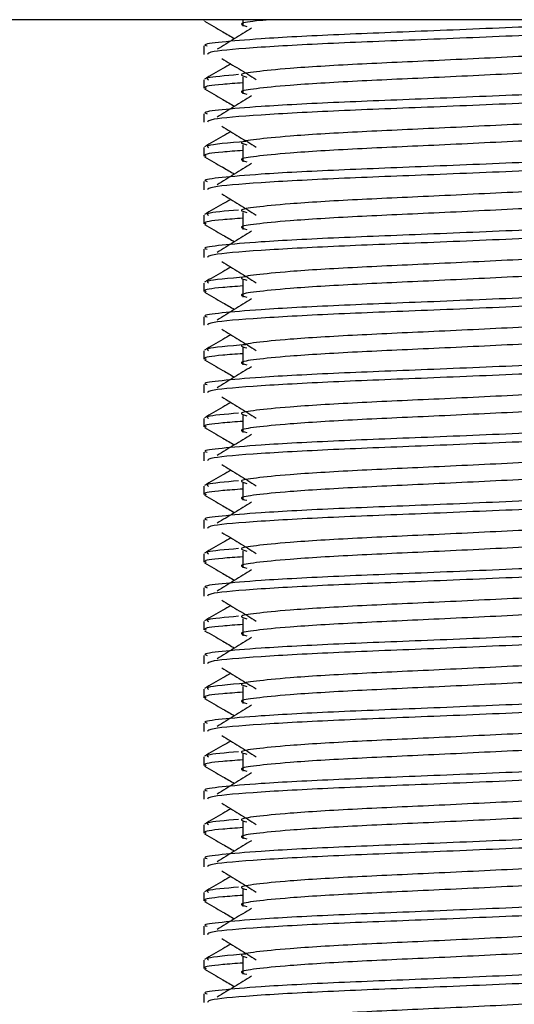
# Model space of a CAD drawing. Header units: millimetres. Extents: x 0 to 420, y 0 to 297.
# Tile 41 of 68: x 280.64 to 282.88, y 154.38 to 158.83. Entities that reach past the tile are written whole.
import ezdxf

# ---------------------------------------------------------------- set-up
doc = ezdxf.new("R2010")
doc.units = ezdxf.units.MM

msp = doc.modelspace()

# ---------------------------------------------------------------- linework, layer by layer
at = {"color": 7, "linetype": 'Continuous', "lineweight": 25}
for p, q in [((289.206, 158.8269), (276.1953, 158.8269)), ((281.4761, 158.8269), (281.4761, 158.8228)), ((281.6524, 158.8269), (281.6524, 158.7971)), ((281.4761, 158.708), (281.4761, 158.6698)), ((281.4761, 158.5548), (281.4761, 158.5167)), ((281.6524, 158.5675), (281.6524, 158.491)), ((281.4761, 158.4018), (281.4761, 158.3637)), ((281.6524, 158.2614), (281.6524, 158.1848)), ((281.4761, 158.2487), (281.4761, 158.2105)), ((281.4761, 158.0957), (281.4761, 158.0575)), ((281.6524, 157.9552), (281.6524, 157.8787)), ((281.4761, 157.9426), (281.4761, 157.9044)), ((281.4761, 157.7896), (281.4761, 157.7514)), ((281.4761, 157.6364), (281.4761, 157.5983)), ((281.6524, 157.6491), (281.6524, 157.5726)), ((281.4761, 157.4834), (281.4761, 157.4453)), ((281.4761, 157.3303), (281.4761, 157.2921)), ((281.6524, 157.343), (281.6524, 157.2664)), ((281.4761, 157.1773), (281.4761, 157.1391)), ((281.4761, 157.0242), (281.4761, 156.986)), ((281.6524, 157.0368), (281.6524, 156.9603)), ((281.4761, 156.8712), (281.4761, 156.833)), ((281.4761, 156.718), (281.4761, 156.6799)), ((281.6524, 156.7307), (281.6524, 156.6542)), ((281.4761, 156.565), (281.4761, 156.5269)), ((281.4761, 156.4119), (281.4761, 156.3737)), ((281.6524, 156.4246), (281.6524, 156.348)), ((281.4761, 156.2589), (281.4761, 156.2207)), ((281.4761, 156.1058), (281.4761, 156.0676)), ((281.6524, 156.1184), (281.6524, 156.0419)), ((281.4761, 155.9527), (281.4761, 155.9146)), ((281.6524, 155.8123), (281.6524, 155.7358)), ((281.4761, 155.7996), (281.4761, 155.7615)), ((281.4761, 155.6466), (281.4761, 155.6085)), ((281.6524, 155.5062), (281.6524, 155.4296)), ((281.4761, 155.4935), (281.4761, 155.4553)), ((281.4761, 155.3405), (281.4761, 155.3023)), ((281.4761, 155.1874), (281.4761, 155.1492)), ((281.6524, 155.2), (281.6524, 155.1235)), ((281.4761, 155.0343), (281.4761, 154.9962)), ((281.4761, 154.8812), (281.4761, 154.8431)), ((281.6524, 154.8939), (281.6524, 154.8174)), ((281.4761, 154.7282), (281.4761, 154.6901)), ((281.4761, 154.5751), (281.4761, 154.5369)), ((281.6524, 154.5878), (281.6524, 154.5112)), ((281.4761, 154.4221), (281.4761, 154.3839))]:
    msp.add_line(p, q, dxfattribs=at)
for points, knots in [([(283.6283, 158.8269), (283.5586, 158.8227), (283.389, 158.8124), (282.9869, 158.7965), (282.5173, 158.7762), (282.0694, 158.7593), (281.7373, 158.7419), (281.5511, 158.7253), (281.4661, 158.7153), (281.4866, 158.7093), (281.4914, 158.708)], [0, 0, 0, 0, 0.107555, 0.261631, 0.420083, 0.572451, 0.728645, 0.848713, 0.964716, 1, 1, 1, 1]), ([(281.479, 158.8197), (281.5067, 158.8037), (281.5519, 158.7776), (281.597, 158.7514), (281.6145, 158.7413)], [0, 0, 0, 0, 0.61317, 1, 1, 1, 1]), ([(283.9106, 158.8195), (283.9096, 158.8176), (283.9057, 158.8097), (283.7475, 158.7938), (283.4239, 158.776), (282.9895, 158.7582), (282.5171, 158.738), (282.0679, 158.7211), (281.7145, 158.7021), (281.5014, 158.684), (281.4948, 158.674), (281.492, 158.6698)], [0, 0, 0, 0, 0.039912, 0.166158, 0.289058, 0.411836, 0.5381, 0.659517, 0.783982, 0.909693, 1, 1, 1, 1]), ([(281.7729, 158.8269), (281.752, 158.8249), (281.679, 158.8182), (281.6289, 158.8088), (281.6575, 158.8005), (281.6702, 158.7968)], [0, 0, 0, 0, 0.182373, 0.635978, 1, 1, 1, 1]), ([(281.6919, 158.7888), (281.6658, 158.7728), (281.6137, 158.7408), (281.5616, 158.7089), (281.5355, 158.6929)], [0, 0, 0, 0, 0.49999, 1, 1, 1, 1]), ([(283.7407, 158.7233), (283.742, 158.7216), (283.7476, 158.7139), (283.6034, 158.6982), (283.3266, 158.6803), (282.9503, 158.6625), (282.5417, 158.6423), (282.1547, 158.6254), (281.8686, 158.608), (281.7038, 158.5914), (281.6269, 158.5792), (281.6569, 158.5709), (281.6703, 158.5672)], [0, 0, 0, 0, 0.0351066, 0.1561349, 0.2739528, 0.3916527, 0.5126988, 0.6290926, 0.7484115, 0.8401345, 0.9287498, 1, 1, 1, 1]), ([(281.5977, 158.6269), (281.5856, 158.6199), (281.5459, 158.5969), (281.5061, 158.5739), (281.4784, 158.5579)], [0, 0, 0, 0, 0.303338, 1, 1, 1, 1]), ([(281.5567, 158.652), (281.5828, 158.636), (281.635, 158.604), (281.6871, 158.5721), (281.7131, 158.5561)], [0, 0, 0, 0, 0.5000113, 1, 1, 1, 1]), ([(283.7412, 158.6506), (283.7445, 158.6477), (283.7546, 158.6388), (283.6056, 158.6217), (283.3261, 158.6038), (282.9505, 158.586), (282.5416, 158.5658), (282.1547, 158.5488), (281.8686, 158.5315), (281.7038, 158.5148), (281.6269, 158.5026), (281.6569, 158.4944), (281.6702, 158.4907)], [0, 0, 0, 0, 0.059132, 0.177163, 0.292064, 0.406849, 0.524898, 0.638409, 0.754774, 0.844226, 0.930647, 1, 1, 1, 1]), ([(281.6324, 158.5785), (281.5725, 158.5733), (281.4773, 158.5652), (281.4919, 158.5576), (281.4973, 158.5548)], [0, 0, 0, 0, 0.629852, 1, 1, 1, 1]), ([(283.904, 158.5548), (283.9078, 158.5519), (283.9193, 158.5431), (283.7471, 158.526), (283.424, 158.5081), (282.9896, 158.4903), (282.5166, 158.4701), (282.0696, 158.4532), (281.7372, 158.4358), (281.5511, 158.4192), (281.4661, 158.4091), (281.4866, 158.4032), (281.4914, 158.4018)], [0, 0, 0, 0, 0.0610772, 0.1845123, 0.3046768, 0.4247211, 0.5481742, 0.6668878, 0.7885815, 0.8821287, 0.9725098, 1, 1, 1, 1]), ([(281.6524, 158.5414), (281.6198, 158.539), (281.5198, 158.5317), (281.472, 158.5239), (281.4836, 158.518), (281.4863, 158.5167)], [0, 0, 0, 0, 0.270543, 0.831179, 1, 1, 1, 1]), ([(281.479, 158.5136), (281.5067, 158.4976), (281.5519, 158.4714), (281.597, 158.4453), (281.6145, 158.4352)], [0, 0, 0, 0, 0.61317, 1, 1, 1, 1]), ([(283.9106, 158.5134), (283.9096, 158.5115), (283.9057, 158.5036), (283.7475, 158.4877), (283.4239, 158.4699), (282.9895, 158.452), (282.5171, 158.4318), (282.0679, 158.4149), (281.7145, 158.396), (281.5014, 158.3779), (281.4948, 158.3679), (281.492, 158.3637)], [0, 0, 0, 0, 0.039912, 0.166158, 0.289058, 0.411836, 0.5381, 0.659517, 0.783982, 0.909693, 1, 1, 1, 1]), ([(281.6919, 158.4826), (281.6658, 158.4666), (281.6137, 158.4347), (281.5616, 158.4027), (281.5355, 158.3868)], [0, 0, 0, 0, 0.49999, 1, 1, 1, 1]), ([(283.7407, 158.4172), (283.742, 158.4155), (283.7476, 158.4078), (283.6034, 158.392), (283.3266, 158.3742), (282.9503, 158.3564), (282.5417, 158.3362), (282.1547, 158.3192), (281.8686, 158.3019), (281.7038, 158.2852), (281.6269, 158.273), (281.6569, 158.2648), (281.6703, 158.2611)], [0, 0, 0, 0, 0.0351066, 0.1561349, 0.2739528, 0.3916527, 0.5126988, 0.6290926, 0.7484115, 0.8401345, 0.9287498, 1, 1, 1, 1]), ([(281.5567, 158.3459), (281.5828, 158.3299), (281.635, 158.2979), (281.6871, 158.266), (281.7131, 158.25)], [0, 0, 0, 0, 0.5000113, 1, 1, 1, 1]), ([(281.5977, 158.3208), (281.5856, 158.3138), (281.5459, 158.2908), (281.5061, 158.2678), (281.4784, 158.2518)], [0, 0, 0, 0, 0.303338, 1, 1, 1, 1]), ([(283.7412, 158.3445), (283.7445, 158.3415), (283.7546, 158.3326), (283.6056, 158.3155), (283.3261, 158.2977), (282.9505, 158.2798), (282.5416, 158.2596), (282.1547, 158.2427), (281.8686, 158.2253), (281.7038, 158.2087), (281.6269, 158.1965), (281.6569, 158.1882), (281.6702, 158.1846)], [0, 0, 0, 0, 0.059132, 0.177163, 0.292064, 0.406849, 0.524898, 0.638409, 0.754774, 0.844226, 0.930647, 1, 1, 1, 1]), ([(281.6656, 158.276), (281.5896, 158.2696), (281.4778, 158.2602), (281.4926, 158.2515), (281.4973, 158.2487)], [0, 0, 0, 0, 0.678995, 1, 1, 1, 1]), ([(283.904, 158.2487), (283.9078, 158.2458), (283.9193, 158.2369), (283.7471, 158.2199), (283.424, 158.202), (282.9896, 158.1842), (282.5166, 158.164), (282.0696, 158.147), (281.7372, 158.1297), (281.5511, 158.113), (281.4661, 158.103), (281.4866, 158.0971), (281.4914, 158.0957)], [0, 0, 0, 0, 0.061077, 0.184512, 0.304677, 0.424721, 0.548174, 0.666888, 0.788581, 0.882129, 0.97251, 1, 1, 1, 1]), ([(281.6524, 158.2353), (281.6198, 158.2329), (281.5198, 158.2256), (281.472, 158.2178), (281.4836, 158.2119), (281.4863, 158.2105)], [0, 0, 0, 0, 0.270543, 0.831179, 1, 1, 1, 1]), ([(281.479, 158.2075), (281.5067, 158.1914), (281.5519, 158.1653), (281.597, 158.1392), (281.6145, 158.129)], [0, 0, 0, 0, 0.61317, 1, 1, 1, 1]), ([(283.9106, 158.2073), (283.9096, 158.2054), (283.9057, 158.1974), (283.7475, 158.1816), (283.4239, 158.1637), (282.9895, 158.1459), (282.5171, 158.1257), (282.0679, 158.1088), (281.7145, 158.0898), (281.5014, 158.0718), (281.4948, 158.0617), (281.492, 158.0575)], [0, 0, 0, 0, 0.039912, 0.166158, 0.289058, 0.411836, 0.5381, 0.659517, 0.783982, 0.909693, 1, 1, 1, 1]), ([(281.6919, 158.1765), (281.6658, 158.1605), (281.6137, 158.1286), (281.5616, 158.0966), (281.5355, 158.0806)], [0, 0, 0, 0, 0.49999, 1, 1, 1, 1]), ([(283.7407, 158.1111), (283.742, 158.1093), (283.7476, 158.1017), (283.6034, 158.0859), (283.3266, 158.0681), (282.9503, 158.0502), (282.5417, 158.03), (282.1547, 158.0131), (281.8686, 157.9957), (281.7038, 157.9791), (281.6269, 157.9669), (281.6569, 157.9586), (281.6703, 157.955)], [0, 0, 0, 0, 0.0351066, 0.1561349, 0.2739528, 0.3916527, 0.5126988, 0.6290926, 0.7484115, 0.8401345, 0.9287498, 1, 1, 1, 1]), ([(281.5567, 158.0397), (281.5828, 158.0237), (281.635, 157.9918), (281.6871, 157.9598), (281.7131, 157.9438)], [0, 0, 0, 0, 0.500011, 1, 1, 1, 1]), ([(283.7412, 158.0384), (283.7445, 158.0354), (283.7546, 158.0265), (283.6056, 158.0094), (283.3261, 157.9915), (282.9505, 157.9737), (282.5416, 157.9535), (282.1547, 157.9366), (281.8686, 157.9192), (281.7038, 157.9026), (281.6269, 157.8904), (281.6569, 157.8821), (281.6702, 157.8784)], [0, 0, 0, 0, 0.059132, 0.177163, 0.292064, 0.406849, 0.524898, 0.638409, 0.754774, 0.844226, 0.930647, 1, 1, 1, 1]), ([(281.5977, 158.0146), (281.5856, 158.0076), (281.5459, 157.9846), (281.5061, 157.9616), (281.4784, 157.9456)], [0, 0, 0, 0, 0.3033381, 1, 1, 1, 1]), ([(281.6324, 157.9662), (281.5725, 157.9611), (281.4773, 157.9529), (281.4919, 157.9454), (281.4973, 157.9426)], [0, 0, 0, 0, 0.629852, 1, 1, 1, 1]), ([(283.904, 157.9426), (283.9078, 157.9396), (283.9193, 157.9308), (283.7471, 157.9137), (283.424, 157.8959), (282.9896, 157.878), (282.5166, 157.8578), (282.0696, 157.8409), (281.7372, 157.8235), (281.5511, 157.8069), (281.4661, 157.7969), (281.4866, 157.7909), (281.4914, 157.7896)], [0, 0, 0, 0, 0.0610772, 0.1845123, 0.3046768, 0.4247211, 0.5481742, 0.6668878, 0.7885815, 0.8821287, 0.9725098, 1, 1, 1, 1]), ([(281.479, 157.9013), (281.5067, 157.8853), (281.5519, 157.8592), (281.597, 157.833), (281.6145, 157.8229)], [0, 0, 0, 0, 0.61317, 1, 1, 1, 1]), ([(281.6524, 157.9291), (281.6198, 157.9268), (281.5198, 157.9194), (281.472, 157.9117), (281.4836, 157.9058), (281.4863, 157.9044)], [0, 0, 0, 0, 0.270543, 0.831179, 1, 1, 1, 1]), ([(283.9106, 157.9011), (283.9096, 157.8992), (283.9057, 157.8913), (283.7475, 157.8754), (283.4239, 157.8576), (282.9895, 157.8398), (282.5171, 157.8196), (282.0679, 157.8026), (281.7145, 157.7837), (281.5014, 157.7656), (281.4948, 157.7556), (281.492, 157.7514)], [0, 0, 0, 0, 0.039912, 0.166158, 0.289058, 0.411836, 0.5381, 0.659517, 0.783982, 0.909693, 1, 1, 1, 1]), ([(281.6919, 157.8704), (281.6658, 157.8544), (281.6137, 157.8224), (281.5616, 157.7905), (281.5355, 157.7745)], [0, 0, 0, 0, 0.49999, 1, 1, 1, 1]), ([(283.7407, 157.8049), (283.742, 157.8032), (283.7476, 157.7955), (283.6034, 157.7798), (283.3266, 157.7619), (282.9503, 157.7441), (282.5417, 157.7239), (282.1547, 157.707), (281.8686, 157.6896), (281.7038, 157.673), (281.6269, 157.6608), (281.6569, 157.6525), (281.6703, 157.6488)], [0, 0, 0, 0, 0.0351066, 0.1561349, 0.2739528, 0.3916527, 0.5126988, 0.6290926, 0.7484115, 0.8401345, 0.9287498, 1, 1, 1, 1]), ([(281.5567, 157.7336), (281.5828, 157.7176), (281.635, 157.6856), (281.6871, 157.6537), (281.7131, 157.6377)], [0, 0, 0, 0, 0.5000113, 1, 1, 1, 1]), ([(283.7412, 157.7322), (283.7445, 157.7293), (283.7546, 157.7204), (283.6056, 157.7033), (283.3261, 157.6854), (282.9505, 157.6676), (282.5416, 157.6474), (282.1547, 157.6304), (281.8686, 157.6131), (281.7038, 157.5964), (281.6269, 157.5842), (281.6569, 157.576), (281.6702, 157.5723)], [0, 0, 0, 0, 0.059132, 0.177163, 0.292064, 0.406849, 0.524898, 0.638409, 0.754774, 0.844226, 0.930647, 1, 1, 1, 1]), ([(281.5977, 157.7085), (281.5856, 157.7015), (281.5459, 157.6785), (281.5061, 157.6555), (281.4784, 157.6395)], [0, 0, 0, 0, 0.303338, 1, 1, 1, 1]), ([(283.904, 157.6364), (283.9078, 157.6335), (283.9193, 157.6247), (283.7471, 157.6076), (283.424, 157.5897), (282.9896, 157.5719), (282.5166, 157.5517), (282.0696, 157.5348), (281.7372, 157.5174), (281.5511, 157.5008), (281.4661, 157.4907), (281.4866, 157.4848), (281.4914, 157.4834)], [0, 0, 0, 0, 0.0610772, 0.1845123, 0.3046768, 0.4247211, 0.5481742, 0.6668878, 0.7885815, 0.8821287, 0.9725098, 1, 1, 1, 1]), ([(281.6656, 157.6638), (281.5896, 157.6574), (281.4778, 157.6479), (281.4926, 157.6392), (281.4973, 157.6364)], [0, 0, 0, 0, 0.678995, 1, 1, 1, 1]), ([(281.479, 157.5952), (281.5067, 157.5792), (281.5519, 157.553), (281.597, 157.5269), (281.6145, 157.5168)], [0, 0, 0, 0, 0.61317, 1, 1, 1, 1]), ([(281.6524, 157.623), (281.6198, 157.6206), (281.5198, 157.6133), (281.472, 157.6055), (281.4836, 157.5996), (281.4863, 157.5983)], [0, 0, 0, 0, 0.270543, 0.831179, 1, 1, 1, 1]), ([(283.9106, 157.595), (283.9096, 157.5931), (283.9057, 157.5852), (283.7475, 157.5693), (283.4239, 157.5515), (282.9895, 157.5336), (282.5171, 157.5134), (282.0679, 157.4965), (281.7145, 157.4776), (281.5014, 157.4595), (281.4948, 157.4495), (281.492, 157.4453)], [0, 0, 0, 0, 0.039912, 0.166158, 0.289058, 0.411836, 0.5381, 0.659517, 0.783982, 0.909693, 1, 1, 1, 1]), ([(281.6919, 157.5642), (281.6658, 157.5482), (281.6137, 157.5163), (281.5616, 157.4843), (281.5355, 157.4684)], [0, 0, 0, 0, 0.49999, 1, 1, 1, 1]), ([(283.7407, 157.4988), (283.742, 157.4971), (283.7476, 157.4894), (283.6034, 157.4736), (283.3266, 157.4558), (282.9503, 157.438), (282.5417, 157.4178), (282.1547, 157.4008), (281.8686, 157.3835), (281.7038, 157.3668), (281.6269, 157.3546), (281.6569, 157.3464), (281.6703, 157.3427)], [0, 0, 0, 0, 0.0351066, 0.1561349, 0.2739528, 0.3916527, 0.5126988, 0.6290926, 0.7484115, 0.8401345, 0.9287498, 1, 1, 1, 1]), ([(281.5567, 157.4274), (281.5828, 157.4115), (281.635, 157.3795), (281.6871, 157.3475), (281.7131, 157.3316)], [0, 0, 0, 0, 0.500011, 1, 1, 1, 1]), ([(283.7412, 157.4261), (283.7445, 157.4231), (283.7546, 157.4142), (283.6056, 157.3971), (283.3261, 157.3793), (282.9505, 157.3614), (282.5416, 157.3412), (282.1547, 157.3243), (281.8686, 157.3069), (281.7038, 157.2903), (281.6269, 157.2781), (281.6569, 157.2698), (281.6702, 157.2662)], [0, 0, 0, 0, 0.059132, 0.177163, 0.292064, 0.406849, 0.524898, 0.638409, 0.754774, 0.844226, 0.930647, 1, 1, 1, 1]), ([(281.5977, 157.4024), (281.5856, 157.3954), (281.5459, 157.3724), (281.5061, 157.3494), (281.4784, 157.3334)], [0, 0, 0, 0, 0.3033381, 1, 1, 1, 1]), ([(283.904, 157.3303), (283.9078, 157.3274), (283.9193, 157.3185), (283.7471, 157.3015), (283.424, 157.2836), (282.9896, 157.2658), (282.5166, 157.2456), (282.0696, 157.2286), (281.7372, 157.2113), (281.5511, 157.1946), (281.4661, 157.1846), (281.4866, 157.1787), (281.4914, 157.1773)], [0, 0, 0, 0, 0.0610772, 0.1845123, 0.3046768, 0.4247211, 0.5481742, 0.6668878, 0.7885815, 0.8821287, 0.9725098, 1, 1, 1, 1]), ([(281.6656, 157.3576), (281.5896, 157.3512), (281.4778, 157.3418), (281.4926, 157.3331), (281.4973, 157.3303)], [0, 0, 0, 0, 0.678995, 1, 1, 1, 1]), ([(281.479, 157.2891), (281.5067, 157.273), (281.5519, 157.2469), (281.597, 157.2208), (281.6145, 157.2106)], [0, 0, 0, 0, 0.61317, 1, 1, 1, 1]), ([(281.6524, 157.3169), (281.6198, 157.3145), (281.5198, 157.3072), (281.472, 157.2994), (281.4836, 157.2935), (281.4863, 157.2921)], [0, 0, 0, 0, 0.270543, 0.831179, 1, 1, 1, 1]), ([(283.9106, 157.2888), (283.9096, 157.287), (283.9057, 157.279), (283.7475, 157.2632), (283.4239, 157.2453), (282.9895, 157.2275), (282.5171, 157.2073), (282.0679, 157.1904), (281.7145, 157.1714), (281.5014, 157.1534), (281.4948, 157.1433), (281.492, 157.1391)], [0, 0, 0, 0, 0.039912, 0.166158, 0.289058, 0.411836, 0.5381, 0.659517, 0.783982, 0.909693, 1, 1, 1, 1]), ([(281.6919, 157.2581), (281.6658, 157.2421), (281.6137, 157.2102), (281.5616, 157.1782), (281.5355, 157.1622)], [0, 0, 0, 0, 0.49999, 1, 1, 1, 1]), ([(283.7407, 157.1927), (283.742, 157.1909), (283.7476, 157.1832), (283.6034, 157.1675), (283.3266, 157.1497), (282.9503, 157.1318), (282.5417, 157.1116), (282.1547, 157.0947), (281.8686, 157.0773), (281.7038, 157.0607), (281.6269, 157.0485), (281.6569, 157.0402), (281.6703, 157.0366)], [0, 0, 0, 0, 0.0351066, 0.1561349, 0.2739528, 0.3916527, 0.5126988, 0.6290926, 0.7484115, 0.8401345, 0.9287498, 1, 1, 1, 1]), ([(281.5567, 157.1213), (281.5828, 157.1053), (281.635, 157.0734), (281.6871, 157.0414), (281.7131, 157.0254)], [0, 0, 0, 0, 0.500011, 1, 1, 1, 1]), ([(283.7412, 157.12), (283.7445, 157.117), (283.7546, 157.1081), (283.6056, 157.091), (283.3261, 157.0731), (282.9505, 157.0553), (282.5416, 157.0351), (282.1547, 157.0182), (281.8686, 157.0008), (281.7038, 156.9842), (281.6269, 156.972), (281.6569, 156.9637), (281.6702, 156.96)], [0, 0, 0, 0, 0.059132, 0.177163, 0.292064, 0.406849, 0.524898, 0.638409, 0.754774, 0.844226, 0.930647, 1, 1, 1, 1]), ([(281.5977, 157.0962), (281.5856, 157.0892), (281.5459, 157.0662), (281.5061, 157.0432), (281.4784, 157.0272)], [0, 0, 0, 0, 0.3033381, 1, 1, 1, 1]), ([(283.904, 157.0242), (283.9078, 157.0212), (283.9193, 157.0124), (283.7471, 156.9953), (283.424, 156.9775), (282.9896, 156.9596), (282.5166, 156.9394), (282.0696, 156.9225), (281.7372, 156.9051), (281.5511, 156.8885), (281.4661, 156.8785), (281.4866, 156.8725), (281.4914, 156.8712)], [0, 0, 0, 0, 0.061077, 0.184512, 0.304677, 0.424721, 0.548174, 0.666888, 0.788581, 0.882129, 0.97251, 1, 1, 1, 1]), ([(281.6524, 157.0107), (281.6198, 157.0084), (281.5198, 157.001), (281.472, 156.9933), (281.4836, 156.9874), (281.4863, 156.986)], [0, 0, 0, 0, 0.2705432, 0.831179, 1, 1, 1, 1]), ([(281.6324, 157.0478), (281.5725, 157.0427), (281.4773, 157.0345), (281.4919, 157.027), (281.4973, 157.0242)], [0, 0, 0, 0, 0.629852, 1, 1, 1, 1]), ([(281.479, 156.9829), (281.5067, 156.9669), (281.5519, 156.9408), (281.597, 156.9146), (281.6145, 156.9045)], [0, 0, 0, 0, 0.61317, 1, 1, 1, 1]), ([(283.9106, 156.9827), (283.9096, 156.9808), (283.9057, 156.9729), (283.7475, 156.957), (283.4239, 156.9392), (282.9895, 156.9214), (282.5171, 156.9012), (282.0679, 156.8842), (281.7145, 156.8653), (281.5014, 156.8472), (281.4948, 156.8372), (281.492, 156.833)], [0, 0, 0, 0, 0.039912, 0.166158, 0.289058, 0.411836, 0.5381, 0.659517, 0.783982, 0.909693, 1, 1, 1, 1]), ([(281.6919, 156.952), (281.6658, 156.936), (281.6137, 156.904), (281.5616, 156.8721), (281.5355, 156.8561)], [0, 0, 0, 0, 0.49999, 1, 1, 1, 1]), ([(283.7407, 156.8865), (283.742, 156.8848), (283.7476, 156.8771), (283.6034, 156.8614), (283.3266, 156.8435), (282.9503, 156.8257), (282.5417, 156.8055), (282.1547, 156.7886), (281.8686, 156.7712), (281.7038, 156.7546), (281.6269, 156.7423), (281.6569, 156.7341), (281.6703, 156.7304)], [0, 0, 0, 0, 0.0351066, 0.1561349, 0.2739528, 0.3916527, 0.5126988, 0.6290926, 0.7484115, 0.8401345, 0.9287498, 1, 1, 1, 1]), ([(281.5977, 156.7901), (281.5856, 156.7831), (281.5459, 156.7601), (281.5061, 156.7371), (281.4784, 156.7211)], [0, 0, 0, 0, 0.303338, 1, 1, 1, 1]), ([(281.5567, 156.8152), (281.5828, 156.7992), (281.635, 156.7672), (281.6871, 156.7353), (281.7131, 156.7193)], [0, 0, 0, 0, 0.500011, 1, 1, 1, 1]), ([(283.7412, 156.8138), (283.7445, 156.8109), (283.7546, 156.802), (283.6056, 156.7849), (283.3261, 156.767), (282.9505, 156.7492), (282.5416, 156.729), (282.1547, 156.712), (281.8686, 156.6947), (281.7038, 156.678), (281.6269, 156.6658), (281.6569, 156.6576), (281.6702, 156.6539)], [0, 0, 0, 0, 0.059132, 0.177163, 0.292064, 0.406849, 0.524898, 0.638409, 0.754774, 0.844226, 0.930647, 1, 1, 1, 1]), ([(283.904, 156.718), (283.9078, 156.7151), (283.9193, 156.7062), (283.7471, 156.6892), (283.424, 156.6713), (282.9896, 156.6535), (282.5166, 156.6333), (282.0696, 156.6164), (281.7372, 156.599), (281.5511, 156.5824), (281.4661, 156.5723), (281.4866, 156.5664), (281.4914, 156.565)], [0, 0, 0, 0, 0.0610772, 0.1845123, 0.3046768, 0.4247211, 0.5481742, 0.6668878, 0.7885815, 0.8821287, 0.9725098, 1, 1, 1, 1]), ([(281.6524, 156.7046), (281.6198, 156.7022), (281.5198, 156.6949), (281.472, 156.6871), (281.4836, 156.6812), (281.4863, 156.6799)], [0, 0, 0, 0, 0.270543, 0.831179, 1, 1, 1, 1]), ([(281.6324, 156.7417), (281.5725, 156.7365), (281.4773, 156.7284), (281.4919, 156.7208), (281.4973, 156.718)], [0, 0, 0, 0, 0.629852, 1, 1, 1, 1]), ([(281.479, 156.6768), (281.5067, 156.6608), (281.5519, 156.6346), (281.597, 156.6085), (281.6145, 156.5984)], [0, 0, 0, 0, 0.61317, 1, 1, 1, 1]), ([(283.9106, 156.6766), (283.9096, 156.6747), (283.9057, 156.6668), (283.7475, 156.6509), (283.4239, 156.6331), (282.9895, 156.6152), (282.5171, 156.595), (282.0679, 156.5781), (281.7145, 156.5592), (281.5014, 156.5411), (281.4948, 156.5311), (281.492, 156.5269)], [0, 0, 0, 0, 0.0399117, 0.1661575, 0.2890582, 0.4118359, 0.5381002, 0.6595169, 0.7839817, 0.9096926, 1, 1, 1, 1]), ([(281.6919, 156.6458), (281.6658, 156.6298), (281.6137, 156.5979), (281.5616, 156.5659), (281.5355, 156.55)], [0, 0, 0, 0, 0.49999, 1, 1, 1, 1]), ([(283.7407, 156.5804), (283.742, 156.5787), (283.7476, 156.571), (283.6034, 156.5552), (283.3266, 156.5374), (282.9503, 156.5196), (282.5417, 156.4994), (282.1547, 156.4824), (281.8686, 156.4651), (281.7038, 156.4484), (281.6269, 156.4362), (281.6569, 156.428), (281.6703, 156.4243)], [0, 0, 0, 0, 0.0351066, 0.1561349, 0.2739528, 0.3916527, 0.5126988, 0.6290926, 0.7484115, 0.8401345, 0.9287498, 1, 1, 1, 1]), ([(281.5977, 156.484), (281.5856, 156.477), (281.5459, 156.454), (281.5061, 156.431), (281.4784, 156.415)], [0, 0, 0, 0, 0.3033381, 1, 1, 1, 1]), ([(281.5567, 156.509), (281.5828, 156.4931), (281.635, 156.4611), (281.6871, 156.4291), (281.7131, 156.4132)], [0, 0, 0, 0, 0.500011, 1, 1, 1, 1]), ([(283.7412, 156.5077), (283.7445, 156.5047), (283.7546, 156.4958), (283.6056, 156.4787), (283.3261, 156.4609), (282.9505, 156.443), (282.5416, 156.4228), (282.1547, 156.4059), (281.8686, 156.3885), (281.7038, 156.3719), (281.6269, 156.3597), (281.6569, 156.3514), (281.6702, 156.3478)], [0, 0, 0, 0, 0.059132, 0.177163, 0.292064, 0.406849, 0.524898, 0.638409, 0.754774, 0.844226, 0.930647, 1, 1, 1, 1]), ([(281.6324, 156.4355), (281.5725, 156.4304), (281.4773, 156.4222), (281.4919, 156.4147), (281.4973, 156.4119)], [0, 0, 0, 0, 0.629852, 1, 1, 1, 1]), ([(283.904, 156.4119), (283.9078, 156.409), (283.9193, 156.4001), (283.7471, 156.3831), (283.424, 156.3652), (282.9896, 156.3474), (282.5166, 156.3272), (282.0696, 156.3102), (281.7372, 156.2929), (281.5511, 156.2762), (281.4661, 156.2662), (281.4866, 156.2603), (281.4914, 156.2589)], [0, 0, 0, 0, 0.061077, 0.184512, 0.304677, 0.424721, 0.548174, 0.666888, 0.788581, 0.882129, 0.97251, 1, 1, 1, 1]), ([(281.6524, 156.3985), (281.6198, 156.3961), (281.5198, 156.3888), (281.472, 156.381), (281.4836, 156.3751), (281.4863, 156.3737)], [0, 0, 0, 0, 0.270543, 0.831179, 1, 1, 1, 1]), ([(281.479, 156.3707), (281.5067, 156.3546), (281.5519, 156.3285), (281.597, 156.3024), (281.6145, 156.2922)], [0, 0, 0, 0, 0.61317, 1, 1, 1, 1]), ([(283.9106, 156.3704), (283.9096, 156.3685), (283.9057, 156.3606), (283.7475, 156.3448), (283.4239, 156.3269), (282.9895, 156.3091), (282.5171, 156.2889), (282.0679, 156.272), (281.7145, 156.253), (281.5014, 156.235), (281.4948, 156.2249), (281.492, 156.2207)], [0, 0, 0, 0, 0.039912, 0.166158, 0.289058, 0.411836, 0.5381, 0.659517, 0.783982, 0.909693, 1, 1, 1, 1]), ([(281.6919, 156.3397), (281.6658, 156.3237), (281.6137, 156.2918), (281.5616, 156.2598), (281.5355, 156.2438)], [0, 0, 0, 0, 0.49999, 1, 1, 1, 1]), ([(283.7407, 156.2743), (283.742, 156.2725), (283.7476, 156.2648), (283.6034, 156.2491), (283.3266, 156.2313), (282.9503, 156.2134), (282.5417, 156.1932), (282.1547, 156.1763), (281.8686, 156.1589), (281.7038, 156.1423), (281.6269, 156.1301), (281.6569, 156.1218), (281.6703, 156.1181)], [0, 0, 0, 0, 0.0351066, 0.1561349, 0.2739528, 0.3916527, 0.5126988, 0.6290926, 0.7484115, 0.8401345, 0.9287498, 1, 1, 1, 1]), ([(281.5977, 156.1778), (281.5856, 156.1708), (281.5459, 156.1478), (281.5061, 156.1248), (281.4784, 156.1088)], [0, 0, 0, 0, 0.303338, 1, 1, 1, 1]), ([(281.5567, 156.2029), (281.5828, 156.1869), (281.635, 156.155), (281.6871, 156.123), (281.7131, 156.107)], [0, 0, 0, 0, 0.500011, 1, 1, 1, 1]), ([(283.7412, 156.2016), (283.7445, 156.1986), (283.7546, 156.1897), (283.6056, 156.1726), (283.3261, 156.1547), (282.9505, 156.1369), (282.5416, 156.1167), (282.1547, 156.0998), (281.8686, 156.0824), (281.7038, 156.0658), (281.6269, 156.0536), (281.6569, 156.0453), (281.6702, 156.0416)], [0, 0, 0, 0, 0.059132, 0.177163, 0.292064, 0.406849, 0.524898, 0.638409, 0.754774, 0.844226, 0.930647, 1, 1, 1, 1]), ([(281.6324, 156.1294), (281.5725, 156.1243), (281.4773, 156.1161), (281.4919, 156.1086), (281.4973, 156.1058)], [0, 0, 0, 0, 0.629852, 1, 1, 1, 1]), ([(283.904, 156.1058), (283.9078, 156.1028), (283.9193, 156.094), (283.7471, 156.0769), (283.424, 156.0591), (282.9896, 156.0412), (282.5166, 156.021), (282.0696, 156.0041), (281.7372, 155.9867), (281.5511, 155.9701), (281.4661, 155.9601), (281.4866, 155.9541), (281.4914, 155.9527)], [0, 0, 0, 0, 0.0610772, 0.1845123, 0.3046768, 0.4247211, 0.5481742, 0.6668878, 0.7885815, 0.8821287, 0.9725098, 1, 1, 1, 1]), ([(281.6524, 156.0923), (281.6198, 156.09), (281.5198, 156.0826), (281.472, 156.0749), (281.4836, 156.069), (281.4863, 156.0676)], [0, 0, 0, 0, 0.270543, 0.831179, 1, 1, 1, 1]), ([(281.479, 156.0645), (281.5067, 156.0485), (281.5519, 156.0224), (281.597, 155.9962), (281.6145, 155.9861)], [0, 0, 0, 0, 0.61317, 1, 1, 1, 1]), ([(283.9106, 156.0643), (283.9096, 156.0624), (283.9057, 156.0545), (283.7475, 156.0386), (283.4239, 156.0208), (282.9895, 156.003), (282.5171, 155.9828), (282.0679, 155.9658), (281.7145, 155.9469), (281.5014, 155.9288), (281.4948, 155.9188), (281.492, 155.9146)], [0, 0, 0, 0, 0.039912, 0.166158, 0.289058, 0.411836, 0.5381, 0.659517, 0.783982, 0.909693, 1, 1, 1, 1]), ([(281.6919, 156.0336), (281.6658, 156.0176), (281.6137, 155.9856), (281.5616, 155.9537), (281.5355, 155.9377)], [0, 0, 0, 0, 0.49999, 1, 1, 1, 1]), ([(283.7407, 155.9681), (283.742, 155.9664), (283.7476, 155.9587), (283.6034, 155.943), (283.3266, 155.9251), (282.9503, 155.9073), (282.5417, 155.8871), (282.1547, 155.8702), (281.8686, 155.8528), (281.7038, 155.8362), (281.6269, 155.8239), (281.6569, 155.8157), (281.6703, 155.812)], [0, 0, 0, 0, 0.0351066, 0.1561349, 0.2739528, 0.3916527, 0.5126988, 0.6290926, 0.7484115, 0.8401345, 0.9287498, 1, 1, 1, 1]), ([(281.5567, 155.8968), (281.5828, 155.8808), (281.635, 155.8488), (281.6871, 155.8169), (281.7131, 155.8009)], [0, 0, 0, 0, 0.500011, 1, 1, 1, 1]), ([(281.5977, 155.8717), (281.5856, 155.8647), (281.5459, 155.8417), (281.5061, 155.8187), (281.4784, 155.8027)], [0, 0, 0, 0, 0.303338, 1, 1, 1, 1]), ([(283.7412, 155.8954), (283.7445, 155.8925), (283.7546, 155.8836), (283.6056, 155.8665), (283.3261, 155.8486), (282.9505, 155.8308), (282.5416, 155.8106), (282.1547, 155.7936), (281.8686, 155.7763), (281.7038, 155.7596), (281.6269, 155.7474), (281.6569, 155.7392), (281.6702, 155.7355)], [0, 0, 0, 0, 0.059132, 0.177163, 0.292064, 0.406849, 0.524898, 0.638409, 0.754774, 0.844226, 0.930647, 1, 1, 1, 1]), ([(281.6656, 155.8269), (281.5896, 155.8205), (281.4778, 155.8111), (281.4926, 155.8024), (281.4973, 155.7996)], [0, 0, 0, 0, 0.678995, 1, 1, 1, 1]), ([(283.904, 155.7996), (283.9078, 155.7967), (283.9193, 155.7878), (283.7471, 155.7708), (283.424, 155.7529), (282.9896, 155.7351), (282.5166, 155.7149), (282.0696, 155.698), (281.7372, 155.6806), (281.5511, 155.664), (281.4661, 155.6539), (281.4866, 155.648), (281.4914, 155.6466)], [0, 0, 0, 0, 0.061077, 0.184512, 0.304677, 0.424721, 0.548174, 0.666888, 0.788581, 0.882129, 0.97251, 1, 1, 1, 1]), ([(281.6524, 155.7862), (281.6198, 155.7838), (281.5198, 155.7765), (281.472, 155.7687), (281.4836, 155.7628), (281.4863, 155.7615)], [0, 0, 0, 0, 0.270543, 0.831179, 1, 1, 1, 1]), ([(281.479, 155.7584), (281.5067, 155.7424), (281.5519, 155.7162), (281.597, 155.6901), (281.6145, 155.68)], [0, 0, 0, 0, 0.61317, 1, 1, 1, 1]), ([(283.9106, 155.7582), (283.9096, 155.7563), (283.9057, 155.7484), (283.7475, 155.7325), (283.4239, 155.7147), (282.9895, 155.6968), (282.5171, 155.6766), (282.0679, 155.6597), (281.7145, 155.6408), (281.5014, 155.6227), (281.4948, 155.6127), (281.492, 155.6085)], [0, 0, 0, 0, 0.0399117, 0.1661575, 0.2890582, 0.4118359, 0.5381002, 0.6595169, 0.7839817, 0.9096926, 1, 1, 1, 1]), ([(281.6919, 155.7274), (281.6658, 155.7114), (281.6137, 155.6795), (281.5616, 155.6475), (281.5355, 155.6316)], [0, 0, 0, 0, 0.49999, 1, 1, 1, 1]), ([(283.7407, 155.662), (283.742, 155.6603), (283.7476, 155.6526), (283.6034, 155.6368), (283.3266, 155.619), (282.9503, 155.6012), (282.5417, 155.581), (282.1547, 155.564), (281.8686, 155.5467), (281.7038, 155.53), (281.6269, 155.5178), (281.6569, 155.5096), (281.6703, 155.5059)], [0, 0, 0, 0, 0.0351066, 0.1561349, 0.2739528, 0.3916527, 0.5126988, 0.6290926, 0.7484115, 0.8401345, 0.9287498, 1, 1, 1, 1]), ([(281.5567, 155.5906), (281.5828, 155.5747), (281.635, 155.5427), (281.6871, 155.5107), (281.7131, 155.4948)], [0, 0, 0, 0, 0.500011, 1, 1, 1, 1]), ([(283.7412, 155.5893), (283.7445, 155.5863), (283.7546, 155.5774), (283.6056, 155.5603), (283.3261, 155.5425), (282.9505, 155.5246), (282.5416, 155.5044), (282.1547, 155.4875), (281.8686, 155.4701), (281.7038, 155.4535), (281.6269, 155.4413), (281.6569, 155.433), (281.6702, 155.4294)], [0, 0, 0, 0, 0.059132, 0.1771634, 0.2920638, 0.4068492, 0.5248979, 0.6384095, 0.7547738, 0.8442256, 0.9306466, 1, 1, 1, 1]), ([(281.5977, 155.5656), (281.5856, 155.5586), (281.5459, 155.5356), (281.5061, 155.5126), (281.4784, 155.4966)], [0, 0, 0, 0, 0.303338, 1, 1, 1, 1]), ([(281.6324, 155.5171), (281.5725, 155.512), (281.4773, 155.5038), (281.4919, 155.4963), (281.4973, 155.4935)], [0, 0, 0, 0, 0.629852, 1, 1, 1, 1]), ([(283.904, 155.4935), (283.9078, 155.4906), (283.9193, 155.4817), (283.7471, 155.4647), (283.424, 155.4468), (282.9896, 155.429), (282.5166, 155.4088), (282.0696, 155.3918), (281.7372, 155.3745), (281.5511, 155.3578), (281.4661, 155.3478), (281.4866, 155.3419), (281.4914, 155.3405)], [0, 0, 0, 0, 0.061077, 0.184512, 0.304677, 0.424721, 0.548174, 0.666888, 0.788581, 0.882129, 0.97251, 1, 1, 1, 1]), ([(281.479, 155.4523), (281.5067, 155.4362), (281.5519, 155.4101), (281.597, 155.384), (281.6145, 155.3738)], [0, 0, 0, 0, 0.61317, 1, 1, 1, 1]), ([(281.6524, 155.4801), (281.6198, 155.4777), (281.5198, 155.4704), (281.472, 155.4626), (281.4836, 155.4567), (281.4863, 155.4553)], [0, 0, 0, 0, 0.270543, 0.831179, 1, 1, 1, 1]), ([(283.9106, 155.452), (283.9096, 155.4501), (283.9057, 155.4422), (283.7475, 155.4264), (283.4239, 155.4085), (282.9895, 155.3907), (282.5171, 155.3705), (282.0679, 155.3536), (281.7145, 155.3346), (281.5014, 155.3166), (281.4948, 155.3065), (281.492, 155.3023)], [0, 0, 0, 0, 0.0399117, 0.1661575, 0.2890582, 0.4118359, 0.5381002, 0.6595169, 0.7839817, 0.9096926, 1, 1, 1, 1]), ([(281.6919, 155.4213), (281.6658, 155.4053), (281.6137, 155.3733), (281.5616, 155.3414), (281.5355, 155.3254)], [0, 0, 0, 0, 0.49999, 1, 1, 1, 1]), ([(283.7407, 155.3559), (283.742, 155.3541), (283.7476, 155.3464), (283.6034, 155.3307), (283.3266, 155.3129), (282.9503, 155.295), (282.5417, 155.2748), (282.1547, 155.2579), (281.8686, 155.2405), (281.7038, 155.2239), (281.6269, 155.2117), (281.6569, 155.2034), (281.6703, 155.1997)], [0, 0, 0, 0, 0.0351066, 0.1561349, 0.2739528, 0.3916527, 0.5126988, 0.6290926, 0.7484115, 0.8401345, 0.9287498, 1, 1, 1, 1]), ([(281.5567, 155.2845), (281.5828, 155.2685), (281.635, 155.2366), (281.6871, 155.2046), (281.7131, 155.1886)], [0, 0, 0, 0, 0.500011, 1, 1, 1, 1]), ([(283.7412, 155.2832), (283.7445, 155.2802), (283.7546, 155.2713), (283.6056, 155.2542), (283.3261, 155.2363), (282.9505, 155.2185), (282.5416, 155.1983), (282.1547, 155.1814), (281.8686, 155.164), (281.7038, 155.1474), (281.6269, 155.1352), (281.6569, 155.1269), (281.6702, 155.1232)], [0, 0, 0, 0, 0.059132, 0.1771634, 0.2920638, 0.4068492, 0.5248979, 0.6384095, 0.7547738, 0.8442256, 0.9306466, 1, 1, 1, 1]), ([(281.5977, 155.2594), (281.5856, 155.2524), (281.5459, 155.2294), (281.5061, 155.2064), (281.4784, 155.1904)], [0, 0, 0, 0, 0.303338, 1, 1, 1, 1]), ([(283.904, 155.1874), (283.9078, 155.1844), (283.9193, 155.1756), (283.7471, 155.1585), (283.424, 155.1407), (282.9896, 155.1228), (282.5166, 155.1026), (282.0696, 155.0857), (281.7372, 155.0683), (281.5511, 155.0517), (281.4661, 155.0417), (281.4866, 155.0357), (281.4914, 155.0343)], [0, 0, 0, 0, 0.061077, 0.184512, 0.304677, 0.424721, 0.548174, 0.666888, 0.788581, 0.882129, 0.97251, 1, 1, 1, 1]), ([(281.6324, 155.211), (281.5725, 155.2059), (281.4773, 155.1977), (281.4919, 155.1902), (281.4973, 155.1874)], [0, 0, 0, 0, 0.629852, 1, 1, 1, 1]), ([(281.479, 155.1461), (281.5067, 155.1301), (281.5519, 155.104), (281.597, 155.0778), (281.6145, 155.0677)], [0, 0, 0, 0, 0.61317, 1, 1, 1, 1]), ([(281.6524, 155.1739), (281.6198, 155.1716), (281.5198, 155.1642), (281.472, 155.1565), (281.4836, 155.1506), (281.4863, 155.1492)], [0, 0, 0, 0, 0.270543, 0.831179, 1, 1, 1, 1]), ([(283.9106, 155.1459), (283.9096, 155.144), (283.9057, 155.1361), (283.7475, 155.1202), (283.4239, 155.1024), (282.9895, 155.0846), (282.5171, 155.0644), (282.0679, 155.0474), (281.7145, 155.0285), (281.5014, 155.0104), (281.4948, 155.0004), (281.492, 154.9962)], [0, 0, 0, 0, 0.039912, 0.166158, 0.289058, 0.411836, 0.5381, 0.659517, 0.783982, 0.909693, 1, 1, 1, 1]), ([(281.6919, 155.1151), (281.6658, 155.0992), (281.6137, 155.0672), (281.5616, 155.0353), (281.5355, 155.0193)], [0, 0, 0, 0, 0.49999, 1, 1, 1, 1]), ([(283.7407, 155.0497), (283.742, 155.048), (283.7476, 155.0403), (283.6034, 155.0246), (283.3266, 155.0067), (282.9503, 154.9889), (282.5417, 154.9687), (282.1547, 154.9518), (281.8686, 154.9344), (281.7038, 154.9178), (281.6269, 154.9055), (281.6569, 154.8973), (281.6703, 154.8936)], [0, 0, 0, 0, 0.0351066, 0.1561349, 0.2739528, 0.3916527, 0.5126988, 0.6290926, 0.7484115, 0.8401345, 0.9287498, 1, 1, 1, 1]), ([(281.5567, 154.9784), (281.5828, 154.9624), (281.635, 154.9304), (281.6871, 154.8985), (281.7131, 154.8825)], [0, 0, 0, 0, 0.500011, 1, 1, 1, 1]), ([(283.7412, 154.977), (283.7445, 154.974), (283.7546, 154.9652), (283.6056, 154.9481), (283.3261, 154.9302), (282.9505, 154.9124), (282.5416, 154.8922), (282.1547, 154.8752), (281.8686, 154.8579), (281.7038, 154.8412), (281.6269, 154.829), (281.6569, 154.8208), (281.6702, 154.8171)], [0, 0, 0, 0, 0.059132, 0.1771634, 0.2920638, 0.4068492, 0.5248979, 0.6384095, 0.7547738, 0.8442256, 0.9306466, 1, 1, 1, 1]), ([(281.5977, 154.9533), (281.5856, 154.9463), (281.5459, 154.9233), (281.5061, 154.9003), (281.4784, 154.8843)], [0, 0, 0, 0, 0.303338, 1, 1, 1, 1]), ([(283.904, 154.8812), (283.9078, 154.8783), (283.9193, 154.8694), (283.7471, 154.8524), (283.424, 154.8345), (282.9896, 154.8167), (282.5166, 154.7965), (282.0696, 154.7796), (281.7372, 154.7622), (281.5511, 154.7456), (281.4661, 154.7355), (281.4866, 154.7296), (281.4914, 154.7282)], [0, 0, 0, 0, 0.061077, 0.184512, 0.304677, 0.424721, 0.548174, 0.666888, 0.788581, 0.882129, 0.97251, 1, 1, 1, 1]), ([(281.6324, 154.9049), (281.5725, 154.8997), (281.4773, 154.8916), (281.4919, 154.884), (281.4973, 154.8812)], [0, 0, 0, 0, 0.629852, 1, 1, 1, 1]), ([(281.479, 154.84), (281.5067, 154.824), (281.5519, 154.7978), (281.597, 154.7717), (281.6145, 154.7616)], [0, 0, 0, 0, 0.61317, 1, 1, 1, 1]), ([(281.6524, 154.8678), (281.6198, 154.8654), (281.5198, 154.8581), (281.472, 154.8503), (281.4836, 154.8444), (281.4863, 154.8431)], [0, 0, 0, 0, 0.270543, 0.831179, 1, 1, 1, 1]), ([(283.9106, 154.8398), (283.9096, 154.8379), (283.9057, 154.83), (283.7475, 154.8141), (283.4239, 154.7963), (282.9895, 154.7784), (282.5171, 154.7582), (282.0679, 154.7413), (281.7145, 154.7224), (281.5014, 154.7043), (281.4948, 154.6943), (281.492, 154.6901)], [0, 0, 0, 0, 0.039912, 0.166158, 0.289058, 0.411836, 0.5381, 0.659517, 0.783982, 0.909693, 1, 1, 1, 1]), ([(281.6919, 154.809), (281.6658, 154.793), (281.6137, 154.7611), (281.5616, 154.7291), (281.5355, 154.7131)], [0, 0, 0, 0, 0.49999, 1, 1, 1, 1]), ([(283.7407, 154.7436), (283.742, 154.7419), (283.7476, 154.7342), (283.6034, 154.7184), (283.3266, 154.7006), (282.9503, 154.6828), (282.5417, 154.6626), (282.1547, 154.6456), (281.8686, 154.6283), (281.7038, 154.6116), (281.6269, 154.5994), (281.6569, 154.5912), (281.6703, 154.5875)], [0, 0, 0, 0, 0.0351066, 0.1561349, 0.2739528, 0.3916527, 0.5126988, 0.6290926, 0.7484115, 0.8401345, 0.9287498, 1, 1, 1, 1]), ([(281.5567, 154.6722), (281.5828, 154.6563), (281.635, 154.6243), (281.6871, 154.5923), (281.7131, 154.5764)], [0, 0, 0, 0, 0.500011, 1, 1, 1, 1]), ([(283.7412, 154.6709), (283.7445, 154.6679), (283.7546, 154.659), (283.6056, 154.6419), (283.3261, 154.6241), (282.9505, 154.6062), (282.5416, 154.586), (282.1547, 154.5691), (281.8686, 154.5517), (281.7038, 154.5351), (281.6269, 154.5229), (281.6569, 154.5146), (281.6702, 154.511)], [0, 0, 0, 0, 0.059132, 0.177163, 0.292064, 0.406849, 0.524898, 0.638409, 0.754774, 0.844226, 0.930647, 1, 1, 1, 1]), ([(281.5977, 154.6471), (281.5856, 154.6402), (281.5459, 154.6172), (281.5061, 154.5942), (281.4784, 154.5782)], [0, 0, 0, 0, 0.303338, 1, 1, 1, 1]), ([(283.904, 154.5751), (283.9078, 154.5722), (283.9193, 154.5633), (283.7471, 154.5463), (283.424, 154.5284), (282.9896, 154.5106), (282.5166, 154.4904), (282.0696, 154.4734), (281.7372, 154.4561), (281.5511, 154.4394), (281.4661, 154.4294), (281.4866, 154.4235), (281.4914, 154.4221)], [0, 0, 0, 0, 0.061077, 0.184512, 0.304677, 0.424721, 0.548174, 0.666888, 0.788581, 0.882129, 0.97251, 1, 1, 1, 1]), ([(281.6524, 154.5617), (281.6198, 154.5593), (281.5198, 154.552), (281.472, 154.5442), (281.4836, 154.5383), (281.4863, 154.5369)], [0, 0, 0, 0, 0.270543, 0.831179, 1, 1, 1, 1]), ([(281.6656, 154.6024), (281.5896, 154.596), (281.4778, 154.5866), (281.4926, 154.5779), (281.4973, 154.5751)], [0, 0, 0, 0, 0.678995, 1, 1, 1, 1]), ([(281.479, 154.5339), (281.5067, 154.5178), (281.5519, 154.4917), (281.597, 154.4656), (281.6145, 154.4554)], [0, 0, 0, 0, 0.61317, 1, 1, 1, 1]), ([(283.9106, 154.5336), (283.9096, 154.5317), (283.9057, 154.5238), (283.7475, 154.508), (283.4239, 154.4901), (282.9895, 154.4723), (282.5171, 154.4521), (282.0679, 154.4352), (281.7145, 154.4162), (281.5014, 154.3982), (281.4948, 154.3881), (281.492, 154.3839)], [0, 0, 0, 0, 0.039912, 0.166158, 0.289058, 0.411836, 0.5381, 0.659517, 0.783982, 0.909693, 1, 1, 1, 1]), ([(281.6919, 154.5029), (281.6658, 154.4869), (281.6137, 154.4549), (281.5616, 154.423), (281.5355, 154.407)], [0, 0, 0, 0, 0.49999, 1, 1, 1, 1]), ([(283.7407, 154.4375), (283.742, 154.4357), (283.7476, 154.428), (283.6034, 154.4123), (283.3266, 154.3945), (282.9503, 154.3766), (282.5417, 154.3564), (282.1547, 154.3395), (281.8686, 154.3221), (281.7038, 154.3055), (281.6269, 154.2933), (281.6569, 154.285), (281.6703, 154.2813)], [0, 0, 0, 0, 0.0351066, 0.1561349, 0.2739528, 0.3916527, 0.5126988, 0.6290926, 0.7484115, 0.8401345, 0.9287498, 1, 1, 1, 1])]:
    msp.add_open_spline(points, degree=3, knots=knots, dxfattribs=at)

doc.saveas('drawing.dxf')
